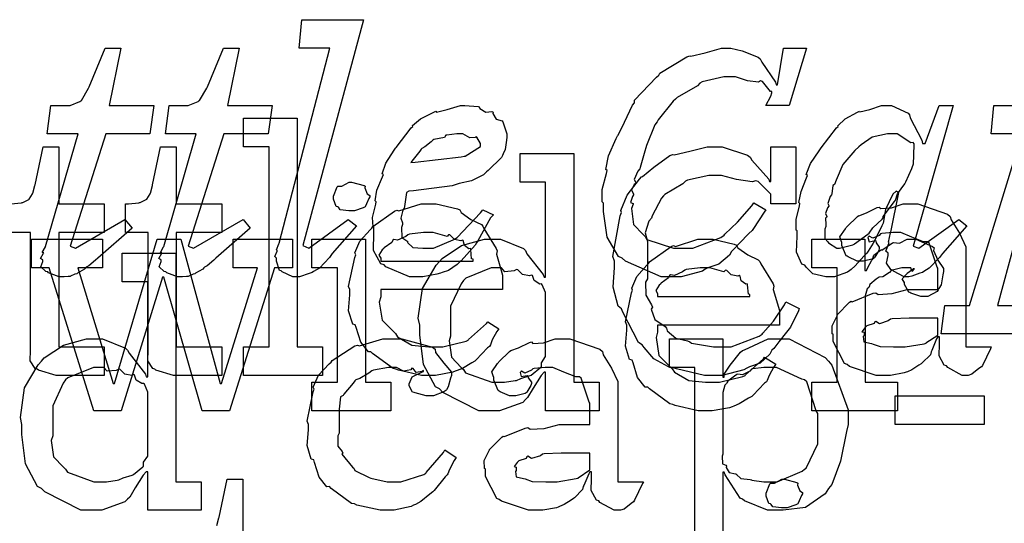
# Model space of a CAD drawing. Extents: x 0 to 8.5, y 0 to 11.
# Tile 229 of 256: x 6.205 to 6.684, y 4.26 to 4.505. Entities that reach past the tile are written whole.
import ezdxf

# ---------------------------------------------------------------- set-up
doc = ezdxf.new("R2010")
doc.units = 0
doc.layers.get('0').update_dxf_attribs({"linetype": 'CONTINUOUS'})

msp = doc.modelspace()

# ---------------------------------------------------------------- linework, layer by layer
at = {"color": 0}
for points in [[(6.3399, 4.37978), (6.33806, 4.37978), (6.33296, 4.38217), (6.33251, 4.3826), (6.3316, 4.38282), (6.33014, 4.38737), (6.33014, 4.38889), (6.33014, 4.38889), (6.32943, 4.38965), (6.33046, 4.39231), (6.33057, 4.39258), (6.33057, 4.39258), (6.33014, 4.39285), (6.33132, 4.39583), (6.33143, 4.39606), (6.35618, 4.49089), (6.34119, 4.49089), (6.3425, 4.50478), (6.37244, 4.50478), (6.34293, 4.39497), (6.34597, 4.39367), (6.36507, 4.40756), (6.36919, 4.40451), (6.35726, 4.39106), (6.3559, 4.38917), (6.35113, 4.384), (6.34814, 4.38238), (6.3475, 4.38194), (6.34603, 4.3814), (6.34142, 4.37978), (6.3399, 4.37978)], [(6.22629, 4.37978), (6.22444, 4.37978), (6.21929, 4.38178), (6.21892, 4.38217), (6.21799, 4.38232), (6.2156, 4.38465), (6.21653, 4.38721), (6.21653, 4.38803), (6.21636, 4.38797), (6.21544, 4.38872), (6.21685, 4.39122), (6.21696, 4.3915), (6.21685, 4.39144), (6.21625, 4.39165), (6.21778, 4.39432), (6.21783, 4.39453), (6.23367, 4.44922), (6.21869, 4.44922), (6.22043, 4.46311), (6.22803, 4.46311), (6.22976, 4.46311), (6.2346, 4.46496), (6.23497, 4.46528), (6.23529, 4.4655), (6.23876, 4.47146), (6.2391, 4.47222), (6.2469, 4.49089), (6.2545, 4.49089), (6.24886, 4.46311), (6.27056, 4.46311), (6.26861, 4.44922), (6.24713, 4.44922), (6.22976, 4.39475), (6.23236, 4.39367), (6.25646, 4.40756), (6.25993, 4.40343), (6.24322, 4.38889), (6.24219, 4.38792), (6.23893, 4.38504), (6.23768, 4.38439), (6.23736, 4.38411), (6.23676, 4.38346), (6.23335, 4.38151), (6.23301, 4.38129), (6.23215, 4.38113), (6.22999, 4.3801), (6.22976, 4.37999), (6.22889, 4.37999), (6.22694, 4.37978), (6.22629, 4.37978)], [(6.28381, 4.37978), (6.28196, 4.37978), (6.27681, 4.38178), (6.27642, 4.38217), (6.2755, 4.38232), (6.27311, 4.38465), (6.27403, 4.38721), (6.27403, 4.38803), (6.27387, 4.38797), (6.27294, 4.38872), (6.27436, 4.39122), (6.27447, 4.3915), (6.27436, 4.39144), (6.27376, 4.39165), (6.27528, 4.39432), (6.27533, 4.39453), (6.29118, 4.44922), (6.27621, 4.44922), (6.27794, 4.46311), (6.28554, 4.46311), (6.28728, 4.46311), (6.2921, 4.46496), (6.29249, 4.46528), (6.29281, 4.4655), (6.29628, 4.47146), (6.2966, 4.47222), (6.30442, 4.49089), (6.31201, 4.49089), (6.30637, 4.46311), (6.32807, 4.46311), (6.32611, 4.44922), (6.30464, 4.44922), (6.28728, 4.39475), (6.28988, 4.39367), (6.31396, 4.40756), (6.31743, 4.40343), (6.30072, 4.38889), (6.29969, 4.38792), (6.29644, 4.38504), (6.29519, 4.38439), (6.29486, 4.38411), (6.29428, 4.38346), (6.29085, 4.38151), (6.29053, 4.38129), (6.28965, 4.38113), (6.28749, 4.3801), (6.28728, 4.37999), (6.2864, 4.37999), (6.28444, 4.37978), (6.28381, 4.37978)], [(6.5236, 4.37978), (6.51731, 4.37978), (6.49994, 4.38737), (6.49843, 4.38889), (6.49653, 4.38965), (6.491, 4.39899), (6.48931, 4.41146), (6.48931, 4.41558), (6.48856, 4.41618), (6.48856, 4.42225), (6.49072, 4.43001), (6.49104, 4.43143), (6.4904, 4.43201), (6.49175, 4.43864), (6.4955, 4.44694), (6.49604, 4.44835), (6.49642, 4.44868), (6.49946, 4.45497), (6.50342, 4.46317), (6.50429, 4.46442), (6.50429, 4.4656), (6.51508, 4.47689), (6.51622, 4.47786), (6.51665, 4.47879), (6.52979, 4.48665), (6.53119, 4.48719), (6.53179, 4.48699), (6.53868, 4.48872), (6.54671, 4.49089), (6.54943, 4.49089), (6.55122, 4.49089), (6.55669, 4.48958), (6.56446, 4.48654), (6.56549, 4.48568), (6.56629, 4.48415), (6.57297, 4.47439), (6.57329, 4.4731), (6.57394, 4.4731), (6.57676, 4.49089), (6.58806, 4.49089), (6.57958, 4.46311), (6.56831, 4.46311), (6.57069, 4.46767), (6.57069, 4.46767), (6.57113, 4.46929), (6.57113, 4.46983), (6.57047, 4.46983), (6.56657, 4.47472), (6.56569, 4.47504), (6.56461, 4.47439), (6.55925, 4.47504), (6.5535, 4.477), (6.5516, 4.477), (6.54775, 4.477), (6.53733, 4.4745), (6.53618, 4.47396), (6.535, 4.4726), (6.52512, 4.46701), (6.52425, 4.46615), (6.52317, 4.46511), (6.51594, 4.45617), (6.51535, 4.45508), (6.51417, 4.45361), (6.51025, 4.44358), (6.50993, 4.44249), (6.50944, 4.44092), (6.50706, 4.433), (6.50689, 4.43229), (6.50597, 4.43121), (6.50424, 4.42708), (6.50504, 4.42557), (6.50493, 4.42513), (6.50424, 4.42458), (6.50293, 4.42182), (6.5039, 4.42014), (6.50385, 4.41971), (6.50331, 4.41889), (6.50244, 4.41596), (6.50364, 4.41536), (6.50364, 4.41515), (6.50288, 4.41297), (6.50385, 4.40528), (6.50851, 4.40028), (6.5095, 4.39931), (6.51036, 4.39789), (6.52339, 4.39367), (6.52772, 4.39367), (6.53276, 4.39367), (6.54639, 4.39893), (6.5479, 4.39996), (6.54833, 4.40056), (6.55442, 4.40642), (6.56147, 4.41428), (6.56244, 4.41581), (6.56831, 4.41233), (6.56743, 4.41114), (6.56222, 4.40321), (6.56158, 4.40235), (6.56, 4.40088), (6.5555, 4.39621), (6.55257, 4.39301), (6.5516, 4.39214), (6.55051, 4.39035), (6.54531, 4.38596), (6.53999, 4.38411), (6.53879, 4.38346), (6.53738, 4.38254), (6.52701, 4.37978), (6.5236, 4.37978)], [(6.39908, 4.37978), (6.39497, 4.37978), (6.3834, 4.38465), (6.3826, 4.38564), (6.38092, 4.38612), (6.37733, 4.39258), (6.37761, 4.40121), (6.37761, 4.40408), (6.37728, 4.40414), (6.37696, 4.40864), (6.37847, 4.41515), (6.37869, 4.41624), (6.37819, 4.41667), (6.37907, 4.42182), (6.38172, 4.42839), (6.38217, 4.42947), (6.38167, 4.42985), (6.38336, 4.43506), (6.38743, 4.44129), (6.38803, 4.44228), (6.38835, 4.44271), (6.39567, 4.45215), (6.39649, 4.4529), (6.39632, 4.4534), (6.40028, 4.4566), (6.40668, 4.45985), (6.40776, 4.46029), (6.40799, 4.45985), (6.41325, 4.46104), (6.41971, 4.46311), (6.42188, 4.46311), (6.42188, 4.46311), (6.42822, 4.46257), (6.42882, 4.46246), (6.42904, 4.46164), (6.43197, 4.45985), (6.435, 4.46018), (6.43554, 4.45985), (6.43539, 4.45915), (6.43707, 4.45649), (6.44, 4.45562), (6.44032, 4.45508), (6.4406, 4.45415), (6.44228, 4.44933), (6.44228, 4.44769), (6.44211, 4.44624), (6.4414, 4.44168), (6.44043, 4.43951), (6.44011, 4.43881), (6.43972, 4.43782), (6.43321, 4.43143), (6.43229, 4.43078), (6.43088, 4.42942), (6.42507, 4.42638), (6.41906, 4.42513), (6.41754, 4.42469), (6.41558, 4.42404), (6.39681, 4.4216), (6.39453, 4.42144), (6.39344, 4.42079), (6.39247, 4.41396), (6.39236, 4.41319), (6.39165, 4.41217), (6.39068, 4.40831), (6.3915, 4.40597), (6.3915, 4.40517), (6.391, 4.40375), (6.39122, 4.39893), (6.39367, 4.39725), (6.3941, 4.39671), (6.39393, 4.39638), (6.39649, 4.39404), (6.40136, 4.39367), (6.403, 4.39367), (6.40657, 4.39367), (6.41618, 4.39768), (6.41732, 4.39844), (6.41803, 4.39887), (6.42947, 4.41086), (6.43056, 4.41233), (6.43576, 4.40994), (6.43425, 4.40847), (6.42817, 4.39725), (6.42751, 4.39626), (6.42676, 4.39513), (6.41997, 4.38758), (6.41928, 4.38693), (6.41803, 4.38579), (6.41385, 4.38286), (6.41075, 4.38183), (6.40994, 4.38151), (6.40815, 4.38108), (6.40132, 4.37978), (6.39908, 4.37978)], [(6.59956, 4.37978), (6.59744, 4.37978), (6.5911, 4.38118), (6.58783, 4.3845), (6.58718, 4.38542), (6.58578, 4.3859), (6.58311, 4.39182), (6.5835, 4.39958), (6.5835, 4.40213), (6.58296, 4.4025), (6.58301, 4.40756), (6.58458, 4.41422), (6.58479, 4.41536), (6.58436, 4.4159), (6.58535, 4.42128), (6.58806, 4.42796), (6.58849, 4.42904), (6.58794, 4.42958), (6.5899, 4.43485), (6.59413, 4.44108), (6.59478, 4.44206), (6.59511, 4.44254), (6.60265, 4.45215), (6.60346, 4.4529), (6.60325, 4.45324), (6.60682, 4.4566), (6.6129, 4.45985), (6.61388, 4.46029), (6.61399, 4.46001), (6.61876, 4.46104), (6.62451, 4.46311), (6.62646, 4.46311), (6.62939, 4.46311), (6.63747, 4.45931), (6.63818, 4.45856), (6.6384, 4.45703), (6.6441, 4.44624), (6.64447, 4.44467), (6.64578, 4.44467), (6.6525, 4.46311), (6.65944, 4.46311), (6.63992, 4.39475), (6.64274, 4.39367), (6.66206, 4.40756), (6.66596, 4.40451), (6.65424, 4.39106), (6.65272, 4.38921), (6.64774, 4.384), (6.64507, 4.38238), (6.64447, 4.38194), (6.64318, 4.38151), (6.63932, 4.38004), (6.63781, 4.37978), (6.63732, 4.37978), (6.63547, 4.37978), (6.63032, 4.38249), (6.62993, 4.38303), (6.62901, 4.38325), (6.6269, 4.38644), (6.62776, 4.39008), (6.62776, 4.39128), (6.62771, 4.39128), (6.62668, 4.39225), (6.6281, 4.396), (6.62819, 4.39649), (6.62793, 4.3966), (6.62896, 4.40121), (6.62907, 4.40147), (6.63297, 4.42079), (6.63167, 4.42144), (6.62999, 4.41992), (6.62651, 4.41254), (6.62528, 4.40582), (6.62472, 4.40451), (6.62364, 4.4024), (6.62039, 4.39606), (6.618, 4.39225), (6.61735, 4.39128), (6.61594, 4.38976), (6.61171, 4.38504), (6.60975, 4.38331), (6.6091, 4.38282), (6.60801, 4.38206), (6.60167, 4.37978), (6.59956, 4.37978)], [(6.31418, 4.34576), (6.32656, 4.34576), (6.32656, 4.44299), (6.31418, 4.44299), (6.31418, 4.45687), (6.34022, 4.45687), (6.34022, 4.34576), (6.3526, 4.34576), (6.3526, 4.33187), (6.31418, 4.33187), (6.31418, 4.34576)], [(6.39561, 4.43533), (6.39763, 4.43549), (6.42008, 4.43804), (6.42144, 4.43837), (6.42199, 4.43847), (6.42947, 4.44314), (6.42947, 4.44467), (6.42947, 4.44467), (6.42763, 4.44769), (6.42731, 4.44792), (6.42708, 4.44754), (6.42426, 4.44732), (6.42085, 4.44922), (6.41971, 4.44922), (6.41792, 4.44922), (6.41308, 4.44868), (6.41254, 4.44857), (6.412, 4.44749), (6.40674, 4.4465), (6.40625, 4.44618), (6.40539, 4.44532), (6.4024, 4.44299), (6.40093, 4.44222), (6.40061, 4.44185), (6.39996, 4.44086), (6.396, 4.43599), (6.39561, 4.43533)], [(6.60411, 4.39367), (6.60411, 4.39367), (6.60596, 4.39415), (6.61062, 4.39529), (6.61128, 4.39561), (6.61133, 4.39583), (6.61783, 4.4005), (6.61843, 4.40104), (6.61843, 4.40104), (6.62028, 4.4036), (6.62483, 4.40776), (6.62538, 4.40842), (6.62532, 4.40907), (6.63081, 4.41639), (6.63124, 4.4171), (6.63124, 4.4171), (6.63226, 4.42019), (6.63585, 4.42492), (6.63624, 4.42557), (6.63629, 4.42594), (6.63926, 4.4324), (6.63949, 4.43294), (6.64014, 4.43468), (6.64014, 4.43468), (6.64031, 4.43881), (6.64035, 4.44444), (6.63992, 4.4451), (6.63883, 4.44499), (6.63217, 4.44922), (6.62993, 4.44922), (6.62739, 4.44922), (6.6199, 4.44764), (6.61469, 4.44401), (6.61344, 4.44293), (6.61149, 4.44125), (6.60568, 4.43431), (6.60243, 4.42671), (6.60172, 4.42469), (6.60086, 4.42421), (6.60032, 4.42019), (6.60021, 4.41971), (6.59961, 4.41878), (6.59836, 4.41547), (6.59896, 4.41439), (6.5989, 4.41407), (6.59831, 4.41336), (6.59728, 4.41049), (6.59788, 4.40907), (6.59782, 4.40864), (6.59722, 4.40821), (6.59739, 4.40528), (6.59739, 4.40429), (6.59694, 4.40294), (6.5969, 4.39833), (6.59847, 4.39675), (6.59868, 4.39626), (6.59868, 4.39626), (6.60275, 4.39367), (6.60411, 4.39367)], [(6.28315, 4.33187), (6.28011, 4.33187), (6.27154, 4.33442), (6.271, 4.3349), (6.26997, 4.33518), (6.26758, 4.33886), (6.26774, 4.34407), (6.26774, 4.34576), (6.26774, 4.40132), (6.25667, 4.40132), (6.25667, 4.41521), (6.25819, 4.41521), (6.25819, 4.41521), (6.26329, 4.41575), (6.26361, 4.41585), (6.26394, 4.4159), (6.26687, 4.41743), (6.26708, 4.41758), (6.26708, 4.41758), (6.26872, 4.42014), (6.26882, 4.42042), (6.26882, 4.42042), (6.26981, 4.42415), (6.26992, 4.42453), (6.27382, 4.44299), (6.28142, 4.44299), (6.28142, 4.41521), (6.30354, 4.41521), (6.30354, 4.40132), (6.28142, 4.40132), (6.28142, 4.34576), (6.30354, 4.34576), (6.30354, 4.33187), (6.30257, 4.33187), (6.30035, 4.33187), (6.29964, 4.33187), (6.29839, 4.33187), (6.29557, 4.33187), (6.29465, 4.33187), (6.29324, 4.33187), (6.29004, 4.33187), (6.28901, 4.33187), (6.28754, 4.33187), (6.28424, 4.33187), (6.28315, 4.33187)], [(6.5434, 4.33187), (6.53836, 4.33187), (6.52474, 4.33496), (6.52322, 4.33556), (6.52094, 4.33594), (6.51378, 4.33985), (6.50906, 4.34543), (6.50803, 4.34663), (6.50629, 4.34782), (6.49864, 4.36253), (6.49804, 4.36421), (6.49647, 4.36556), (6.49393, 4.37468), (6.49457, 4.38428), (6.49457, 4.38743), (6.49387, 4.38971), (6.49744, 4.4094), (6.49804, 4.41108), (6.49767, 4.412), (6.50082, 4.41943), (6.50678, 4.42731), (6.50782, 4.42844), (6.50819, 4.42854), (6.51378, 4.43306), (6.52149, 4.43869), (6.523, 4.43929), (6.52371, 4.43907), (6.53119, 4.44081), (6.53965, 4.44299), (6.54254, 4.44299), (6.54704, 4.44299), (6.55935, 4.43886), (6.56054, 4.43799), (6.56136, 4.43647), (6.56972, 4.42725), (6.5701, 4.42606), (6.57075, 4.42606), (6.57075, 4.44299), (6.5829, 4.44299), (6.5829, 4.41521), (6.57075, 4.41521), (6.57075, 4.41954), (6.57064, 4.41992), (6.56456, 4.42606), (6.56337, 4.42649), (6.56153, 4.426), (6.55404, 4.42703), (6.54671, 4.4291), (6.54428, 4.4291), (6.54047, 4.4291), (6.53017, 4.42676), (6.52908, 4.42626), (6.52789, 4.42492), (6.5191, 4.41986), (6.51844, 4.41911), (6.51742, 4.41803), (6.51292, 4.40935), (6.51258, 4.40826), (6.51139, 4.4069), (6.50956, 4.40115), (6.51064, 4.39692), (6.51064, 4.39546), (6.51064, 4.37875), (6.50976, 4.37711), (6.50988, 4.37088), (6.51258, 4.3661), (6.51303, 4.36507), (6.51247, 4.36399), (6.51432, 4.35894), (6.51921, 4.35563), (6.51997, 4.35487), (6.52024, 4.35346), (6.52442, 4.34988), (6.53017, 4.34858), (6.53125, 4.34814), (6.53207, 4.34754), (6.54281, 4.34576), (6.54644, 4.34576), (6.55143, 4.34576), (6.56506, 4.35086), (6.5664, 4.35183), (6.56685, 4.35238), (6.57194, 4.35818), (6.57731, 4.3661), (6.5779, 4.36768), (6.58442, 4.36442), (6.5841, 4.36322), (6.58018, 4.35531), (6.57964, 4.35444), (6.57829, 4.35292), (6.5746, 4.34814), (6.57206, 4.34489), (6.57118, 4.34403), (6.57021, 4.34224), (6.56543, 4.33783), (6.56022, 4.33599), (6.55903, 4.33535), (6.55757, 4.33447), (6.54693, 4.33187), (6.5434, 4.33187)], [(6.43506, 4.31467), (6.42865, 4.31467), (6.41108, 4.32357), (6.40944, 4.32531), (6.4075, 4.32622), (6.40175, 4.33718), (6.3999, 4.35157), (6.3999, 4.35633), (6.39919, 4.35969), (6.40121, 4.37414), (6.40782, 4.38542), (6.40944, 4.38715), (6.41075, 4.38872), (6.42019, 4.39492), (6.43132, 4.398), (6.43506, 4.398), (6.43913, 4.398), (6.45031, 4.3935), (6.45133, 4.39258), (6.45204, 4.391), (6.45996, 4.38086), (6.46044, 4.37956), (6.4611, 4.37956), (6.4611, 4.42578), (6.44874, 4.42578), (6.44874, 4.43967), (6.47478, 4.43967), (6.47478, 4.32856), (6.48714, 4.32856), (6.48714, 4.31467), (6.4611, 4.31467), (6.4611, 4.33333), (6.46044, 4.33333), (6.45888, 4.33171), (6.45508, 4.32563), (6.45236, 4.32107), (6.45133, 4.3201), (6.44997, 4.31874), (6.43875, 4.31467), (6.43506, 4.31467)], [(6.36675, 4.41189), (6.36535, 4.41189), (6.36117, 4.41238), (6.36035, 4.41357), (6.36003, 4.41385), (6.35926, 4.41401), (6.35786, 4.41749), (6.35786, 4.41862), (6.35786, 4.41906), (6.35786, 4.41906), (6.35965, 4.4235), (6.36003, 4.42383), (6.36003, 4.42383), (6.36199, 4.42383), (6.36556, 4.42578), (6.36675, 4.42578), (6.36675, 4.42578), (6.37289, 4.42415), (6.37326, 4.42383), (6.37315, 4.42296), (6.37424, 4.42014), (6.37565, 4.41932), (6.37565, 4.41906), (6.37565, 4.41862), (6.37511, 4.41786), (6.37392, 4.41521), (6.37349, 4.41407), (6.37326, 4.41385), (6.37235, 4.41336), (6.36811, 4.41189), (6.36675, 4.41189)], [(6.40479, 4.33187), (6.40067, 4.33187), (6.38949, 4.33442), (6.38829, 4.3349), (6.38688, 4.33518), (6.37696, 4.3425), (6.37614, 4.34337), (6.37494, 4.34332), (6.37121, 4.34793), (6.36897, 4.35514), (6.36854, 4.35639), (6.36729, 4.35678), (6.36529, 4.36328), (6.36594, 4.37099), (6.36594, 4.37354), (6.36529, 4.37511), (6.36828, 4.38921), (6.36876, 4.39046), (6.36833, 4.3915), (6.37076, 4.39714), (6.37571, 4.40261), (6.37657, 4.40349), (6.37706, 4.40424), (6.38753, 4.41168), (6.38872, 4.41217), (6.38971, 4.41178), (6.4005, 4.41521), (6.40414, 4.41521), (6.40793, 4.41521), (6.41818, 4.41287), (6.41932, 4.41238), (6.41997, 4.41103), (6.42481, 4.40761), (6.42985, 4.40522), (6.43061, 4.40435), (6.4311, 4.40326), (6.43712, 4.39361), (6.43756, 4.39242), (6.43718, 4.39085), (6.44015, 4.38064), (6.44015, 4.37722), (6.44015, 4.37354), (6.38092, 4.37354), (6.38092, 4.37007), (6.38021, 4.36746), (6.38157, 4.35867), (6.38688, 4.35335), (6.38807, 4.35226), (6.38911, 4.35064), (6.39611, 4.34657), (6.40424, 4.34576), (6.40696, 4.34576), (6.41108, 4.34576), (6.42242, 4.34847), (6.42344, 4.34901), (6.42367, 4.34933), (6.4324, 4.35704), (6.433, 4.35792), (6.43842, 4.35444), (6.43744, 4.35325), (6.43517, 4.34907), (6.43431, 4.34663), (6.43386, 4.34597), (6.43289, 4.34526), (6.4274, 4.33936), (6.42671, 4.33882), (6.42518, 4.33789), (6.42063, 4.33518), (6.41803, 4.33415), (6.41715, 4.33382), (6.41596, 4.33333), (6.40756, 4.33187), (6.40479, 4.33187)], [(6.62668, 4.33187), (6.62196, 4.33187), (6.60894, 4.33621), (6.60781, 4.33708), (6.60656, 4.33757), (6.60107, 4.34831), (6.60107, 4.35183), (6.60053, 4.35211), (6.60047, 4.35601), (6.60271, 4.36051), (6.60303, 4.36117), (6.60292, 4.36128), (6.609, 4.36746), (6.60975, 4.36789), (6.61025, 4.36768), (6.62044, 4.37181), (6.62169, 4.37201), (6.62283, 4.37125), (6.62967, 4.37164), (6.63699, 4.37354), (6.63949, 4.37354), (6.65186, 4.37354), (6.65186, 4.38396), (6.65153, 4.3845), (6.64768, 4.39606), (6.64686, 4.39675), (6.64501, 4.39675), (6.63921, 4.39903), (6.63385, 4.40132), (6.63211, 4.40132), (6.6301, 4.40132), (6.62468, 4.40076), (6.62408, 4.40067), (6.62343, 4.3999), (6.62028, 4.39849), (6.61854, 4.39953), (6.61822, 4.39936), (6.61822, 4.39914), (6.61794, 4.39882), (6.61849, 4.39686), (6.62136, 4.3974), (6.62169, 4.39719), (6.62185, 4.39626), (6.62343, 4.39421), (6.62343, 4.3935), (6.62315, 4.39253), (6.62125, 4.38926), (6.62082, 4.38894), (6.62039, 4.38857), (6.61583, 4.38743), (6.61431, 4.38743), (6.61268, 4.38743), (6.60824, 4.38943), (6.60781, 4.38981), (6.60726, 4.39003), (6.60519, 4.39507), (6.60519, 4.39675), (6.60504, 4.39675), (6.60417, 4.39919), (6.60699, 4.40315), (6.60736, 4.40369), (6.60764, 4.40408), (6.61279, 4.40913), (6.61344, 4.40956), (6.61344, 4.4095), (6.61714, 4.41086), (6.62244, 4.41347), (6.62343, 4.41368), (6.62414, 4.41292), (6.62935, 4.41331), (6.63499, 4.41521), (6.63688, 4.41521), (6.64214, 4.41521), (6.65663, 4.41015), (6.65793, 4.40913), (6.65836, 4.4075), (6.66238, 4.40099), (6.66553, 4.39442), (6.66553, 4.39219), (6.66553, 4.34576), (6.6779, 4.34576), (6.67746, 4.34483), (6.67361, 4.33669), (6.67312, 4.33599), (6.67193, 4.33518), (6.66851, 4.33242), (6.66672, 4.33187), (6.66618, 4.33187), (6.66368, 4.33187), (6.65674, 4.33567), (6.65619, 4.33643), (6.655, 4.33681), (6.65256, 4.34142), (6.65272, 4.34711), (6.65272, 4.34901), (6.65272, 4.35053), (6.65186, 4.35053), (6.65132, 4.34956), (6.64893, 4.34397), (6.6486, 4.34337), (6.64828, 4.3419), (6.64432, 4.33794), (6.64382, 4.33751), (6.64268, 4.33681), (6.63926, 4.33458), (6.63715, 4.33365), (6.63644, 4.33339), (6.63558, 4.33301), (6.6289, 4.33187), (6.62668, 4.33187)], [(6.21967, 4.38411), (6.21099, 4.38411), (6.21099, 4.398), (6.2455, 4.398), (6.2455, 4.38411), (6.23356, 4.38411), (6.25071, 4.3279), (6.25136, 4.3279), (6.27219, 4.398), (6.28369, 4.398), (6.30279, 4.3279), (6.30344, 4.3279), (6.32101, 4.38411), (6.30908, 4.38411), (6.30908, 4.398), (6.33794, 4.398), (6.33794, 4.38411), (6.32926, 4.38411), (6.30735, 4.31467), (6.29411, 4.31467), (6.27544, 4.37956), (6.27479, 4.37956), (6.25461, 4.31467), (6.24138, 4.31467), (6.21967, 4.38411)], [(6.34744, 4.32856), (6.35981, 4.32856), (6.35981, 4.38411), (6.34744, 4.38411), (6.34744, 4.398), (6.37349, 4.398), (6.37349, 4.32856), (6.38585, 4.32856), (6.38585, 4.31467), (6.34744, 4.31467), (6.34744, 4.32856)], [(6.38092, 4.38743), (6.42583, 4.38743), (6.42583, 4.38829), (6.42507, 4.38857), (6.42475, 4.39312), (6.42453, 4.3935), (6.42383, 4.39344), (6.42165, 4.39497), (6.42106, 4.39735), (6.42063, 4.39763), (6.41992, 4.39725), (6.41678, 4.39789), (6.41456, 4.40012), (6.4139, 4.40022), (6.41319, 4.39936), (6.40636, 4.40132), (6.40414, 4.40132), (6.40164, 4.40132), (6.39486, 4.40044), (6.39415, 4.40022), (6.39307, 4.39936), (6.38911, 4.39757), (6.38721, 4.39789), (6.38678, 4.39763), (6.38624, 4.39649), (6.38265, 4.39393), (6.38243, 4.3935), (6.38167, 4.3929), (6.37999, 4.39025), (6.38092, 4.38878), (6.38092, 4.38829), (6.38092, 4.38743)], [(6.53944, 4.31467), (6.53532, 4.31467), (6.52414, 4.31722), (6.52294, 4.31771), (6.52154, 4.31799), (6.51161, 4.32531), (6.51079, 4.32617), (6.5096, 4.32611), (6.50586, 4.33074), (6.50364, 4.33794), (6.50319, 4.33919), (6.50196, 4.33957), (6.49994, 4.34608), (6.5006, 4.35379), (6.5006, 4.35633), (6.49994, 4.35792), (6.50293, 4.37201), (6.50342, 4.37326), (6.50299, 4.37429), (6.50543, 4.37993), (6.51036, 4.38542), (6.51124, 4.38629), (6.51172, 4.38704), (6.52219, 4.39447), (6.52339, 4.39497), (6.52436, 4.39458), (6.53515, 4.398), (6.53879, 4.398), (6.54258, 4.398), (6.55285, 4.39567), (6.55399, 4.39518), (6.55464, 4.39382), (6.55946, 4.3904), (6.56451, 4.38803), (6.56526, 4.38715), (6.56575, 4.38607), (6.57178, 4.37642), (6.57221, 4.37522), (6.57183, 4.37364), (6.57482, 4.36344), (6.57482, 4.36003), (6.57482, 4.35633), (6.51557, 4.35633), (6.51557, 4.35286), (6.51486, 4.35026), (6.51622, 4.34147), (6.52154, 4.33615), (6.52274, 4.33507), (6.52376, 4.33344), (6.53076, 4.32937), (6.5389, 4.32856), (6.54161, 4.32856), (6.54574, 4.32856), (6.55707, 4.33128), (6.55811, 4.33182), (6.55832, 4.33214), (6.56706, 4.33985), (6.56765, 4.34071), (6.57308, 4.33724), (6.5721, 4.33604), (6.56982, 4.33187), (6.56896, 4.32943), (6.56853, 4.32878), (6.56754, 4.32807), (6.56207, 4.32215), (6.56136, 4.32161), (6.55985, 4.32069), (6.55528, 4.31799), (6.55268, 4.31694), (6.55181, 4.31662), (6.55062, 4.31614), (6.54221, 4.31467), (6.53944, 4.31467)], [(6.5906, 4.32856), (6.60297, 4.32856), (6.60297, 4.38411), (6.5906, 4.38411), (6.5906, 4.398), (6.61643, 4.398), (6.61643, 4.38282), (6.61729, 4.38282), (6.61729, 4.38282), (6.61762, 4.384), (6.61979, 4.38781), (6.62011, 4.38824), (6.62011, 4.38824), (6.62082, 4.39025), (6.62403, 4.39268), (6.62446, 4.39301), (6.62472, 4.39274), (6.62978, 4.39626), (6.63032, 4.39649), (6.63032, 4.39638), (6.63325, 4.39611), (6.63704, 4.398), (6.63835, 4.398), (6.64128, 4.398), (6.64931, 4.39458), (6.65007, 4.39388), (6.64979, 4.39253), (6.65192, 4.38786), (6.65462, 4.38379), (6.65462, 4.38238), (6.6544, 4.38075), (6.6536, 4.37582), (6.65246, 4.37403), (6.65201, 4.37349), (6.65158, 4.37267), (6.64703, 4.37022), (6.64551, 4.37022), (6.64372, 4.37022), (6.63878, 4.37185), (6.63835, 4.37218), (6.63786, 4.37235), (6.63574, 4.37597), (6.63574, 4.37717), (6.63547, 4.37717), (6.6346, 4.37879), (6.63683, 4.38129), (6.63704, 4.38151), (6.63699, 4.38151), (6.63693, 4.38151), (6.63997, 4.38363), (6.64031, 4.38368), (6.64031, 4.3839), (6.64019, 4.38351), (6.63921, 4.38238), (6.63872, 4.38411), (6.63857, 4.38411), (6.63797, 4.38411), (6.63661, 4.38411), (6.63618, 4.38411), (6.63444, 4.38411), (6.62978, 4.38303), (6.62924, 4.38282), (6.62847, 4.38189), (6.62522, 4.37972), (6.62332, 4.37967), (6.62294, 4.37935), (6.62185, 4.37858), (6.61876, 4.37603), (6.61854, 4.37489), (6.61838, 4.37457), (6.61746, 4.37386), (6.61664, 4.3705), (6.61664, 4.36936), (6.61664, 4.32856), (6.63226, 4.32856), (6.63226, 4.31467), (6.5906, 4.31467), (6.5906, 4.32856)], [(6.24149, 4.26628), (6.23508, 4.26628), (6.2175, 4.27518), (6.21588, 4.27692), (6.21392, 4.27783), (6.20817, 4.28879), (6.20632, 4.30317), (6.20632, 4.30794), (6.20562, 4.31131), (6.20763, 4.32574), (6.21425, 4.33703), (6.21588, 4.33876), (6.21718, 4.34033), (6.22661, 4.34651), (6.23774, 4.34961), (6.24149, 4.34961), (6.24556, 4.34961), (6.25672, 4.34511), (6.25776, 4.34418), (6.25846, 4.34261), (6.26639, 4.33247), (6.26687, 4.33117), (6.26753, 4.33117), (6.26753, 4.37739), (6.25515, 4.37739), (6.25515, 4.39128), (6.28119, 4.39128), (6.28119, 4.28017), (6.29357, 4.28017), (6.29357, 4.26628), (6.26753, 4.26628), (6.26753, 4.28494), (6.26687, 4.28494), (6.26531, 4.28331), (6.2615, 4.27724), (6.25879, 4.27268), (6.25776, 4.27171), (6.2564, 4.27035), (6.24517, 4.26628), (6.24149, 4.26628)], [(6.43918, 4.32856), (6.44114, 4.32856), (6.44635, 4.32932), (6.447, 4.32943), (6.447, 4.32943), (6.44911, 4.3304), (6.45361, 4.33176), (6.45415, 4.33203), (6.45415, 4.33203), (6.45882, 4.33578), (6.45915, 4.33615), (6.45915, 4.33615), (6.4591, 4.338), (6.4611, 4.34104), (6.4611, 4.34201), (6.4611, 4.37067), (6.4611, 4.37207), (6.45947, 4.37592), (6.45915, 4.37631), (6.45828, 4.37625), (6.45551, 4.37793), (6.45469, 4.38037), (6.45415, 4.38064), (6.45335, 4.38026), (6.44993, 4.38086), (6.44764, 4.38314), (6.447, 4.38325), (6.44581, 4.38265), (6.44135, 4.38226), (6.43972, 4.38411), (6.43918, 4.38411), (6.43468, 4.38411), (6.42225, 4.37907), (6.42117, 4.37804), (6.41997, 4.37642), (6.41488, 4.36546), (6.41488, 4.36176), (6.41488, 4.35092), (6.41411, 4.34864), (6.41525, 4.34065), (6.42008, 4.33567), (6.42117, 4.33464), (6.4221, 4.33311), (6.4349, 4.32856), (6.43918, 4.32856)], [(6.51557, 4.37022), (6.56049, 4.37022), (6.56049, 4.3711), (6.55974, 4.37136), (6.5594, 4.37592), (6.55919, 4.37631), (6.55849, 4.37625), (6.55632, 4.37776), (6.55572, 4.38015), (6.55528, 4.38043), (6.55458, 4.38004), (6.55143, 4.38069), (6.54921, 4.38292), (6.54856, 4.38303), (6.54785, 4.38217), (6.54101, 4.38411), (6.53879, 4.38411), (6.53629, 4.38411), (6.52951, 4.38325), (6.52881, 4.38303), (6.52772, 4.38217), (6.52376, 4.38037), (6.52186, 4.38069), (6.52143, 4.38043), (6.52089, 4.37929), (6.51731, 4.37674), (6.51708, 4.37631), (6.51633, 4.37571), (6.51465, 4.37304), (6.51557, 4.37158), (6.51557, 4.3711), (6.51557, 4.37022)], [(6.63254, 4.34576), (6.63596, 4.34576), (6.64524, 4.34722), (6.64621, 4.3475), (6.64615, 4.34765), (6.65186, 4.35146), (6.65186, 4.35271), (6.65186, 4.35965), (6.641, 4.35965), (6.63797, 4.35965), (6.62967, 4.35932), (6.62885, 4.35921), (6.62776, 4.35835), (6.62349, 4.35699), (6.62169, 4.35807), (6.62125, 4.35792), (6.62088, 4.3571), (6.61735, 4.35596), (6.61714, 4.35574), (6.61654, 4.35514), (6.61496, 4.35308), (6.61604, 4.35281), (6.61604, 4.35271), (6.61604, 4.35118), (6.61567, 4.35075), (6.61594, 4.34814), (6.61963, 4.34733), (6.62039, 4.34706), (6.62039, 4.34706), (6.62386, 4.34592), (6.63037, 4.34576), (6.63254, 4.34576)], [(6.38476, 4.26628), (6.38058, 4.26628), (6.36925, 4.26882), (6.36806, 4.26932), (6.36664, 4.26958), (6.35672, 4.27692), (6.3559, 4.27778), (6.35471, 4.27772), (6.35097, 4.28233), (6.34874, 4.28956), (6.34831, 4.29081), (6.34706, 4.29118), (6.34506, 4.29769), (6.34571, 4.30539), (6.34571, 4.30794), (6.34506, 4.30957), (6.34804, 4.32383), (6.34853, 4.32508), (6.3481, 4.32611), (6.35064, 4.33192), (6.35585, 4.33746), (6.35678, 4.33832), (6.35726, 4.33903), (6.36833, 4.34614), (6.36957, 4.34657), (6.3705, 4.34619), (6.382, 4.34961), (6.38585, 4.34961), (6.39122, 4.34961), (6.40603, 4.34549), (6.40733, 4.34462), (6.4075, 4.34304), (6.41162, 4.33783), (6.41536, 4.33333), (6.41536, 4.33182), (6.41482, 4.33051), (6.41363, 4.32633), (6.41292, 4.32482), (6.41254, 4.32443), (6.41162, 4.32379), (6.40657, 4.32183), (6.40494, 4.32183), (6.403, 4.32183), (6.39757, 4.32329), (6.39714, 4.32357), (6.39643, 4.32374), (6.39475, 4.32671), (6.39475, 4.32769), (6.39475, 4.32769), (6.39615, 4.33117), (6.39649, 4.33138), (6.39649, 4.33138), (6.40115, 4.33365), (6.40169, 4.33376), (6.40169, 4.33421), (6.4011, 4.33371), (6.39817, 4.33328), (6.3966, 4.33524), (6.39606, 4.33529), (6.39551, 4.33458), (6.39193, 4.33393), (6.38851, 4.33572), (6.38737, 4.33572), (6.38465, 4.33572), (6.37733, 4.33431), (6.37651, 4.33399), (6.37517, 4.33296), (6.37071, 4.3304), (6.36876, 4.32964), (6.36828, 4.32921), (6.36746, 4.32813), (6.36296, 4.32275), (6.36263, 4.32206), (6.36139, 4.3214), (6.36068, 4.31538), (6.36068, 4.31337), (6.36068, 4.30382), (6.36008, 4.30246), (6.35997, 4.29747), (6.36208, 4.29482), (6.36242, 4.29406), (6.36199, 4.29357), (6.36724, 4.28722), (6.36783, 4.28668), (6.36822, 4.28564), (6.37528, 4.28222), (6.37608, 4.2819), (6.37608, 4.28185), (6.38406, 4.28017), (6.38672, 4.28017), (6.39074, 4.28017), (6.40181, 4.28364), (6.40278, 4.28429), (6.403, 4.28467), (6.41151, 4.29443), (6.41211, 4.29557), (6.41754, 4.29189), (6.41667, 4.29053), (6.41439, 4.28614), (6.41357, 4.28401), (6.41319, 4.28342), (6.41222, 4.2825), (6.4069, 4.27588), (6.40625, 4.27518), (6.40479, 4.27403), (6.40033, 4.27051), (6.39779, 4.2691), (6.39692, 4.26867), (6.39572, 4.26807), (6.38747, 4.26628), (6.38476, 4.26628)], [(6.45747, 4.26628), (6.45275, 4.26628), (6.43972, 4.27061), (6.43858, 4.27149), (6.43733, 4.27197), (6.43186, 4.28271), (6.43186, 4.28624), (6.43132, 4.28651), (6.43126, 4.29042), (6.43349, 4.29492), (6.43381, 4.29557), (6.43371, 4.29568), (6.43978, 4.30186), (6.44054, 4.30231), (6.44103, 4.30208), (6.45122, 4.30621), (6.45247, 4.30643), (6.45361, 4.30567), (6.46044, 4.30604), (6.46778, 4.30794), (6.47026, 4.30794), (6.48264, 4.30794), (6.48264, 4.31836), (6.48232, 4.3189), (6.47846, 4.33046), (6.47765, 4.33117), (6.47581, 4.33117), (6.47, 4.33344), (6.46463, 4.33572), (6.46289, 4.33572), (6.46089, 4.33572), (6.45546, 4.33518), (6.45486, 4.33507), (6.45421, 4.33431), (6.45107, 4.3329), (6.44933, 4.33393), (6.449, 4.33376), (6.449, 4.33356), (6.44874, 4.33322), (6.44928, 4.33128), (6.45215, 4.33182), (6.45247, 4.3316), (6.45264, 4.33068), (6.45421, 4.32861), (6.45421, 4.3279), (6.45394, 4.32693), (6.45204, 4.32368), (6.45161, 4.32335), (6.45117, 4.32297), (6.44661, 4.32183), (6.4451, 4.32183), (6.44347, 4.32183), (6.43901, 4.32383), (6.43858, 4.32422), (6.43804, 4.32443), (6.43599, 4.32949), (6.43599, 4.33117), (6.43582, 4.33117), (6.43494, 4.33361), (6.43778, 4.33757), (6.43815, 4.33811), (6.43842, 4.33849), (6.44358, 4.34353), (6.44422, 4.34397), (6.44422, 4.34392), (6.44792, 4.34526), (6.45324, 4.34787), (6.45421, 4.3481), (6.45492, 4.34733), (6.46013, 4.34771), (6.46576, 4.34961), (6.46767, 4.34961), (6.47293, 4.34961), (6.48742, 4.34457), (6.48872, 4.34353), (6.48915, 4.3419), (6.49317, 4.33539), (6.49631, 4.32883), (6.49631, 4.32661), (6.49631, 4.28017), (6.50868, 4.28017), (6.50825, 4.27924), (6.50439, 4.27111), (6.5039, 4.2704), (6.50271, 4.26958), (6.49929, 4.26682), (6.4975, 4.26628), (6.49696, 4.26628), (6.49447, 4.26628), (6.48753, 4.27007), (6.48699, 4.27083), (6.48579, 4.27121), (6.48335, 4.27582), (6.48351, 4.28153), (6.48351, 4.28342), (6.48351, 4.28494), (6.48264, 4.28494), (6.4821, 4.28396), (6.47971, 4.27838), (6.47939, 4.27778), (6.47906, 4.27632), (6.4751, 4.27235), (6.47461, 4.27192), (6.47347, 4.27121), (6.47006, 4.26899), (6.46793, 4.26807), (6.46724, 4.26779), (6.46636, 4.26742), (6.45969, 4.26628), (6.45747, 4.26628)], [(6.24561, 4.28017), (6.24756, 4.28017), (6.25276, 4.28093), (6.25342, 4.28103), (6.25342, 4.28103), (6.25553, 4.28201), (6.26004, 4.28336), (6.26058, 4.28364), (6.26058, 4.28364), (6.26525, 4.28738), (6.26557, 4.28776), (6.26557, 4.28776), (6.26551, 4.28961), (6.26753, 4.29264), (6.26753, 4.29362), (6.26753, 4.32226), (6.26753, 4.32368), (6.2659, 4.32753), (6.26557, 4.3279), (6.26471, 4.32785), (6.26193, 4.32954), (6.26112, 4.33197), (6.26058, 4.33225), (6.25976, 4.33187), (6.25635, 4.33247), (6.25407, 4.33475), (6.25342, 4.33485), (6.25222, 4.33425), (6.24778, 4.33388), (6.24615, 4.33572), (6.24561, 4.33572), (6.2411, 4.33572), (6.22868, 4.33068), (6.2276, 4.32964), (6.2264, 4.32801), (6.22131, 4.31706), (6.22131, 4.31337), (6.22131, 4.30251), (6.22054, 4.30024), (6.22168, 4.29226), (6.22651, 4.28728), (6.2276, 4.28624), (6.22851, 4.28472), (6.24132, 4.28017), (6.24561, 4.28017)], [(6.56928, 4.28017), (6.57374, 4.28017), (6.58599, 4.28526), (6.58708, 4.28624), (6.58789, 4.28678), (6.59358, 4.29861), (6.59358, 4.30251), (6.59358, 4.31337), (6.59278, 4.31461), (6.58817, 4.32867), (6.58708, 4.32964), (6.58578, 4.33003), (6.5734, 4.33572), (6.56928, 4.33572), (6.56728, 4.33572), (6.5619, 4.33501), (6.56125, 4.33485), (6.56044, 4.33393), (6.55686, 4.33214), (6.55458, 4.33251), (6.5541, 4.33225), (6.553, 4.33143), (6.54981, 4.329), (6.54926, 4.32818), (6.5491, 4.3279), (6.54824, 4.32704), (6.54736, 4.32346), (6.54736, 4.32226), (6.54736, 4.29362), (6.54704, 4.29254), (6.54715, 4.28885), (6.54883, 4.28819), (6.5491, 4.28776), (6.54893, 4.28711), (6.55046, 4.28461), (6.55354, 4.28396), (6.5541, 4.28364), (6.55404, 4.28358), (6.55604, 4.28168), (6.5606, 4.28119), (6.56125, 4.28103), (6.56147, 4.28082), (6.56733, 4.28017), (6.56928, 4.28017)], [(6.63113, 4.32183), (6.67453, 4.32183), (6.67453, 4.30794), (6.63113, 4.30794), (6.63113, 4.32183)], [(6.46332, 4.28017), (6.46674, 4.28017), (6.47601, 4.28163), (6.477, 4.2819), (6.47694, 4.28207), (6.48264, 4.28586), (6.48264, 4.28711), (6.48264, 4.29406), (6.47179, 4.29406), (6.46875, 4.29406), (6.46044, 4.29372), (6.45964, 4.29362), (6.45856, 4.29275), (6.45426, 4.29139), (6.45247, 4.29249), (6.45204, 4.29232), (6.45167, 4.2915), (6.44814, 4.29036), (6.44792, 4.29015), (6.44732, 4.28956), (6.44575, 4.28749), (6.44683, 4.28722), (6.44683, 4.28711), (6.44683, 4.2856), (6.44646, 4.28515), (6.44672, 4.28256), (6.45042, 4.28174), (6.45117, 4.28147), (6.45117, 4.28147), (6.45464, 4.28033), (6.46115, 4.28017), (6.46332, 4.28017)], [(6.57726, 4.26747), (6.57585, 4.26747), (6.57167, 4.26796), (6.57086, 4.26915), (6.57053, 4.26942), (6.56976, 4.26958), (6.56836, 4.27306), (6.56836, 4.27419), (6.56836, 4.27463), (6.56836, 4.27463), (6.57015, 4.27908), (6.57053, 4.2794), (6.57053, 4.2794), (6.57249, 4.2794), (6.57607, 4.28136), (6.57726, 4.28136), (6.57726, 4.28136), (6.58339, 4.27974), (6.58376, 4.2794), (6.58365, 4.27854), (6.58475, 4.27572), (6.58615, 4.2749), (6.58615, 4.27463), (6.58615, 4.27419), (6.58561, 4.27344), (6.58442, 4.27078), (6.58399, 4.26964), (6.58376, 4.26942), (6.58285, 4.26893), (6.57861, 4.26747), (6.57726, 4.26747)]]:
    msp.add_lwpolyline(points, close=True, dxfattribs=at)
for points in [[(6.69461, 4.352), (6.6536, 4.352), (6.65533, 4.36589), (6.65533, 4.36589), (6.66726, 4.36589), (6.69287, 4.44922), (6.6779, 4.44922), (6.67919, 4.46311), (6.70893, 4.46311)], [(6.20101, 4.41521), (6.20611, 4.41575), (6.20643, 4.41585), (6.20676, 4.4159), (6.20969, 4.41743), (6.2099, 4.41758), (6.2099, 4.41758), (6.21153, 4.42014), (6.21164, 4.42042), (6.21164, 4.42042), (6.21262, 4.42415), (6.21272, 4.42453), (6.21664, 4.44299), (6.22424, 4.44299), (6.22424, 4.41521), (6.24636, 4.41521), (6.24636, 4.40132), (6.22424, 4.40132), (6.22424, 4.34576), (6.24636, 4.34576), (6.24636, 4.33187), (6.24539, 4.33187), (6.24317, 4.33187), (6.24246, 4.33187), (6.24121, 4.33187), (6.23839, 4.33187), (6.23747, 4.33187), (6.23606, 4.33187), (6.23286, 4.33187), (6.23182, 4.33187), (6.23036, 4.33187), (6.22706, 4.33187), (6.22597, 4.33187), (6.22597, 4.33187), (6.22293, 4.33187), (6.21436, 4.33442), (6.21382, 4.3349), (6.21278, 4.33518), (6.21039, 4.33886), (6.21056, 4.34407), (6.21056, 4.34576), (6.21056, 4.40132), (6.19949, 4.40132)], [(6.68918, 4.39626), (6.68093, 4.36589), (6.69613, 4.36589)], [(6.53369, 4.25239), (6.53369, 4.33572), (6.52132, 4.33572), (6.52132, 4.34961), (6.54736, 4.34961), (6.54736, 4.33094), (6.54801, 4.33094), (6.54801, 4.33247), (6.55089, 4.33686), (6.55588, 4.3431), (6.55692, 4.34397), (6.55783, 4.34424), (6.56933, 4.34961), (6.57319, 4.34961), (6.57958, 4.34961), (6.59717, 4.3406), (6.59879, 4.33876), (6.60032, 4.33675), (6.60835, 4.31515), (6.60835, 4.30794), (6.60747, 4.30458), (6.6046, 4.2901), (6.60037, 4.27875), (6.59879, 4.27692), (6.59711, 4.27425), (6.58746, 4.26764), (6.57671, 4.26628), (6.57319, 4.26628), (6.56912, 4.26628), (6.55794, 4.27083), (6.55692, 4.27171), (6.55583, 4.27219), (6.54844, 4.28347), (6.54801, 4.28472), (6.54736, 4.28472), (6.54736, 4.25239)], [(6.30117, 4.25879), (6.30214, 4.26253), (6.30225, 4.26292), (6.30615, 4.28136), (6.31375, 4.28136), (6.31375, 4.25358)]]:
    msp.add_lwpolyline(points, dxfattribs=at)

doc.saveas('drawing.dxf')
